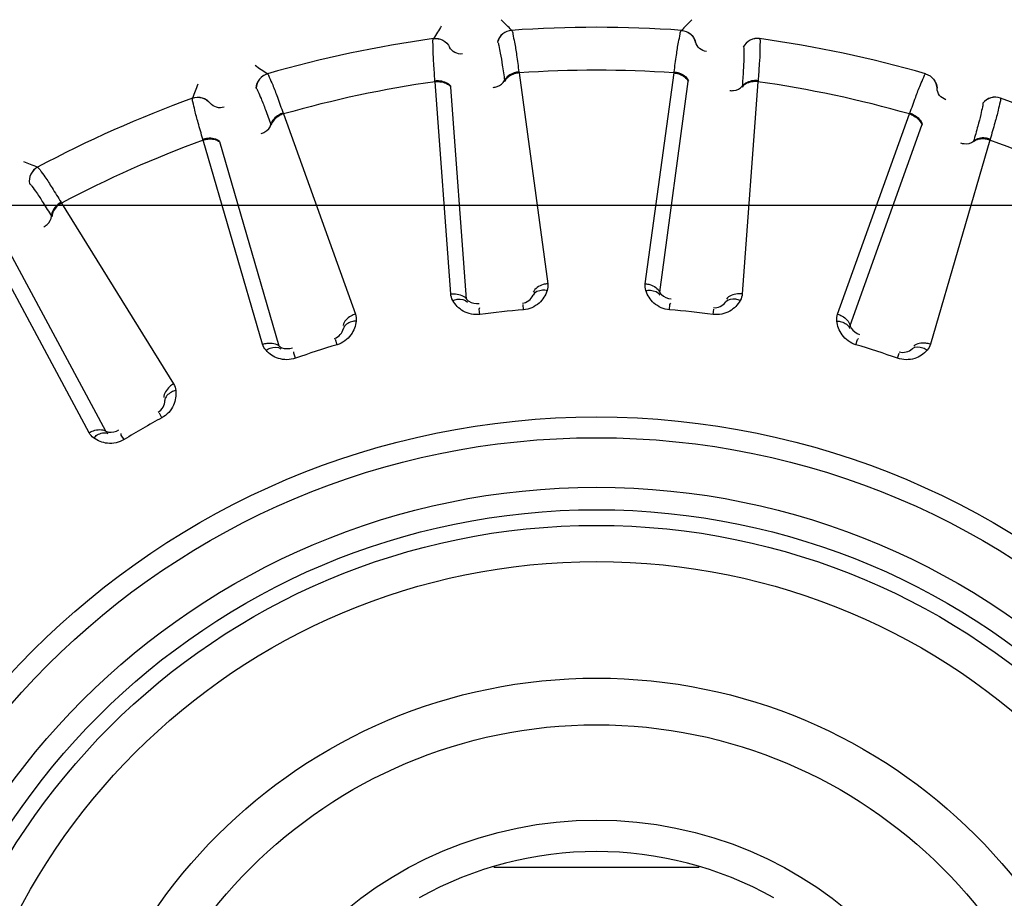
# Model space of a CAD drawing. Header units: millimetres. Extents: x 0 to 4000, y 0 to 3000.
# Tile 83 of 119: x 1564 to 1580, y 1681 to 1695. Entities that reach past the tile are written whole.
import ezdxf

# ---------------------------------------------------------------- set-up
doc = ezdxf.new("R2010")
doc.units = ezdxf.units.MM
doc.header["$LTSCALE"] = 219.99956
doc.layers.get('0').update_dxf_attribs({"linetype": 'CONTINUOUS'})

msp = doc.modelspace()

# ---------------------------------------------------------------- linework, layer by layer
at = {"color": 9, "linetype": 'CONTINUOUS'}
for p, q in [((1571.703, 1694.552), (1571.703, 1694.551)), ((1574.394, 1694.551), (1574.395, 1694.552)), ((1570.462, 1694.421), (1570.463, 1694.421)), ((1570.72, 1694.285), (1570.72, 1694.286)), ((1574.618, 1694.365), (1574.619, 1694.366)), ((1575.635, 1694.421), (1575.635, 1694.421)), ((1567.829, 1693.862), (1567.83, 1693.861)), ((1571.818, 1693.892), (1571.82, 1693.877)), ((1571.82, 1693.877), (1572.276, 1690.534)), ((1573.822, 1690.534), (1574.278, 1693.877)), ((1574.278, 1693.877), (1574.28, 1693.892)), ((1578.268, 1693.861), (1578.268, 1693.862)), ((1570.488, 1693.737), (1570.487, 1693.752)), ((1570.737, 1690.373), (1570.488, 1693.737)), ((1570.989, 1690.289), (1570.739, 1693.651)), ((1571.591, 1693.754), (1571.593, 1693.741)), ((1574.051, 1690.4), (1574.505, 1693.741)), ((1575.36, 1693.665), (1575.359, 1693.651)), ((1575.609, 1693.737), (1575.361, 1690.373)), ((1575.611, 1693.752), (1575.609, 1693.737)), ((1578.448, 1693.633), (1578.449, 1693.633)), ((1566.643, 1693.475), (1566.644, 1693.476)), ((1566.923, 1693.396), (1566.924, 1693.397)), ((1579.454, 1693.476), (1579.454, 1693.475)), ((1568.079, 1693.24), (1568.084, 1693.226)), ((1568.084, 1693.226), (1569.225, 1690.051)), ((1576.872, 1690.051), (1578.013, 1693.226)), ((1578.013, 1693.226), (1578.018, 1693.24)), ((1567.886, 1693.059), (1567.89, 1693.046)), ((1577.069, 1689.872), (1578.207, 1693.046)), ((1566.811, 1692.812), (1566.806, 1692.827)), ((1567.754, 1689.573), (1566.811, 1692.812)), ((1568.018, 1689.544), (1567.074, 1692.781)), ((1579.287, 1692.812), (1578.344, 1689.573)), ((1579.028, 1692.793), (1579.024, 1692.781)), ((1579.291, 1692.827), (1579.287, 1692.812)), ((1564.184, 1692.381), (1564.185, 1692.381)), ((1564.558, 1691.826), (1564.566, 1691.813)), ((1564.566, 1691.813), (1566.342, 1688.945)), ((1564.406, 1691.607), (1564.413, 1691.596)), ((1565.266, 1688.197), (1563.67, 1691.167)), ((1565.002, 1688.171), (1563.406, 1691.143)), ((1574.214, 1690.204), (1574.225, 1690.225)), ((1571.19, 1690.131), (1571.196, 1690.154)), ((1571.201, 1690.048), (1571.19, 1690.131)), ((1571.89, 1690.12), (1571.884, 1690.204)), ((1574.207, 1690.12), (1574.214, 1690.204)), ((1574.897, 1690.048), (1574.908, 1690.131)), ((1568.934, 1689.566), (1568.91, 1689.647)), ((1577.163, 1689.566), (1577.188, 1689.647)), ((1577.188, 1689.647), (1577.203, 1689.665)), ((1568.247, 1689.431), (1568.248, 1689.455)), ((1568.275, 1689.352), (1568.247, 1689.431)), ((1577.823, 1689.352), (1577.851, 1689.431)), ((1566.158, 1688.409), (1566.118, 1688.483)), ((1565.513, 1688.134), (1565.51, 1688.158)), ((1565.557, 1688.062), (1565.513, 1688.134))]:
    msp.add_line(p, q, dxfattribs=at)
at = {"color": 7, "linetype": 'CONTINUOUS'}
for p, q in [((1317.125, 1691.78), (1648.973, 1691.78)), ((1571.422, 1681.28), (1574.676, 1681.28))]:
    msp.add_line(p, q, dxfattribs=at)
at = {"color": 9, "linetype": 'CONTINUOUS'}
for radius in [12.641, 12.312, 11.526, 11.17, 10.922]:
    msp.add_circle((1573.049, 1675.78), radius, dxfattribs=at)
at = {"color": 7, "linetype": 'CONTINUOUS'}
for radius in [10.349, 8.5, 7.76, 6.25]:
    msp.add_circle((1573.049, 1675.78), radius, dxfattribs=at)
at = {"color": 9, "linetype": 'CONTINUOUS'}
for centre, radius, start, end in [((1632.975, 1655.283), 73.753, 147.76761, 147.95), ((1518.694, 1643.272), 73.753, 44.05014, 44.23253), ((1573.049, 1675.78), 18.819, 85.9001, 94.0999), ((1627.404, 1643.272), 73.753, 135.76761, 135.95), ((1573.049, 1675.78), 18.819, 97.9001, 106.0999), ((1573.049, 1675.78), 18.819, 73.9001, 82.0999), ((1526.64, 1632.681), 73.753, 56.05014, 56.23253), ((1573.049, 1675.78), 18.138, 86.1157, 93.8843), ((1635.927, 1668.191), 73.753, 159.76761, 159.95), ((1573.049, 1675.78), 18.138, 98.1157, 105.8843), ((1573.049, 1675.78), 18.138, 74.1157, 81.8843), ((1573.049, 1675.78), 18.819, 109.9001, 118.0999), ((1573.049, 1675.78), 18.819, 61.9001, 70.0999), ((1573.049, 1675.78), 18.138, 110.1157, 117.8843), ((1573.049, 1675.78), 18.138, 62.1157, 69.8843), ((1536.615, 1623.974), 73.753, 68.05014, 68.23253), ((1573.049, 1675.78), 19.409, 123.941, 344.2998), ((1573.049, 1675.78), 14.387, 94.6186, 97.3814), ((1573.049, 1675.78), 14.387, 82.6186, 85.3814), ((1573.049, 1675.78), 14.387, 106.6186, 109.3814), ((1573.049, 1675.78), 14.387, 70.6186, 73.3814), ((1573.049, 1675.78), 14.387, 118.6186, 121.3814)]:
    msp.add_arc(centre, radius, start, end, dxfattribs=at)
at = {"color": 7, "linetype": 'CONTINUOUS'}
msp.add_arc((1573.049, 1675.78), 5.75, 60.7468, 119.2532, dxfattribs=at)
at = {"color": 9, "linetype": 'CONTINUOUS'}
for points, knots in [([(1570.462, 1694.421), (1570.513, 1694.427), (1570.621, 1694.409), (1570.697, 1694.331), (1570.72, 1694.285)], [0, 0, 0, 0, 0.499945, 1, 1, 1, 1]), ([(1570.463, 1694.421), (1570.513, 1694.428), (1570.621, 1694.41), (1570.697, 1694.331), (1570.72, 1694.286)], [0, 0, 0, 0, 0.499968, 1, 1, 1, 1]), ([(1571.703, 1694.552), (1571.652, 1694.548), (1571.55, 1694.508), (1571.492, 1694.415), (1571.479, 1694.366)], [0, 0, 0, 0, 0.499968, 1, 1, 1, 1]), ([(1571.703, 1694.551), (1571.653, 1694.547), (1571.551, 1694.507), (1571.493, 1694.414), (1571.48, 1694.365)], [0, 0, 0, 0, 0.499945, 1, 1, 1, 1]), ([(1571.703, 1694.551), (1571.717, 1694.537), (1571.725, 1694.467), (1571.756, 1694.341), (1571.784, 1694.137), (1571.806, 1693.981), (1571.818, 1693.892)], [0, 0, 0, 0, 0.087869, 0.289341, 0.597382, 1, 1, 1, 1]), ([(1574.28, 1693.892), (1574.291, 1693.981), (1574.314, 1694.137), (1574.342, 1694.341), (1574.373, 1694.467), (1574.381, 1694.537), (1574.394, 1694.551)], [0, 0, 0, 0, 0.402637, 0.710677, 0.912127, 1, 1, 1, 1]), ([(1574.394, 1694.551), (1574.445, 1694.547), (1574.547, 1694.507), (1574.605, 1694.414), (1574.618, 1694.365)], [0, 0, 0, 0, 0.499945, 1, 1, 1, 1]), ([(1574.395, 1694.552), (1574.446, 1694.548), (1574.548, 1694.508), (1574.606, 1694.415), (1574.619, 1694.366)], [0, 0, 0, 0, 0.499968, 1, 1, 1, 1]), ([(1575.635, 1694.421), (1575.585, 1694.428), (1575.477, 1694.41), (1575.4, 1694.331), (1575.377, 1694.286)], [0, 0, 0, 0, 0.499968, 1, 1, 1, 1]), ([(1575.635, 1694.421), (1575.585, 1694.427), (1575.477, 1694.409), (1575.401, 1694.331), (1575.378, 1694.285)], [0, 0, 0, 0, 0.499945, 1, 1, 1, 1]), ([(1570.487, 1693.752), (1570.48, 1693.842), (1570.47, 1693.999), (1570.455, 1694.205), (1570.458, 1694.334), (1570.452, 1694.404), (1570.462, 1694.421)], [0, 0, 0, 0, 0.402637, 0.710677, 0.912127, 1, 1, 1, 1]), ([(1570.922, 1694.177), (1570.882, 1694.172), (1570.798, 1694.188), (1570.738, 1694.25), (1570.72, 1694.286)], [0, 0, 0, 0, 0.499968, 1, 1, 1, 1]), ([(1571.48, 1694.365), (1571.492, 1694.351), (1571.501, 1694.287), (1571.53, 1694.17), (1571.558, 1693.981), (1571.58, 1693.837), (1571.591, 1693.754)], [0, 0, 0, 0, 0.089971, 0.2921, 0.599425, 1, 1, 1, 1]), ([(1574.793, 1694.217), (1574.753, 1694.221), (1574.674, 1694.254), (1574.629, 1694.327), (1574.619, 1694.366)], [0, 0, 0, 0, 0.499968, 1, 1, 1, 1]), ([(1575.378, 1694.285), (1575.387, 1694.269), (1575.383, 1694.204), (1575.387, 1694.083), (1575.375, 1693.893), (1575.366, 1693.748), (1575.36, 1693.665)], [0, 0, 0, 0, 0.089971, 0.2921, 0.599425, 1, 1, 1, 1]), ([(1575.635, 1694.421), (1575.645, 1694.404), (1575.639, 1694.334), (1575.643, 1694.205), (1575.628, 1693.999), (1575.618, 1693.842), (1575.611, 1693.752)], [0, 0, 0, 0, 0.087869, 0.289341, 0.597382, 1, 1, 1, 1]), ([(1567.829, 1693.862), (1567.78, 1693.847), (1567.689, 1693.787), (1567.652, 1693.684), (1567.649, 1693.633)], [0, 0, 0, 0, 0.499968, 1, 1, 1, 1]), ([(1567.83, 1693.861), (1567.781, 1693.847), (1567.69, 1693.786), (1567.652, 1693.683), (1567.65, 1693.633)], [0, 0, 0, 0, 0.499945, 1, 1, 1, 1]), ([(1567.83, 1693.861), (1567.846, 1693.85), (1567.869, 1693.784), (1567.925, 1693.667), (1567.995, 1693.473), (1568.049, 1693.325), (1568.079, 1693.24)], [0, 0, 0, 0, 0.087869, 0.289341, 0.597382, 1, 1, 1, 1]), ([(1571.818, 1693.892), (1571.793, 1693.889), (1571.705, 1693.871), (1571.616, 1693.814), (1571.591, 1693.754)], [0, 0, 0, 0, 0.283026, 1, 1, 1, 1]), ([(1571.82, 1693.877), (1571.795, 1693.874), (1571.707, 1693.856), (1571.618, 1693.801), (1571.593, 1693.741)], [0, 0, 0, 0, 0.283838, 1, 1, 1, 1]), ([(1574.278, 1693.877), (1574.303, 1693.874), (1574.39, 1693.856), (1574.479, 1693.801), (1574.505, 1693.741)], [0, 0, 0, 0, 0.283838, 1, 1, 1, 1]), ([(1574.28, 1693.892), (1574.305, 1693.889), (1574.393, 1693.871), (1574.481, 1693.814), (1574.507, 1693.754)], [0, 0, 0, 0, 0.283026, 1, 1, 1, 1]), ([(1578.018, 1693.24), (1578.048, 1693.325), (1578.103, 1693.473), (1578.173, 1693.667), (1578.229, 1693.784), (1578.252, 1693.85), (1578.268, 1693.861)], [0, 0, 0, 0, 0.402637, 0.710677, 0.912127, 1, 1, 1, 1]), ([(1578.268, 1693.862), (1578.317, 1693.847), (1578.408, 1693.787), (1578.446, 1693.684), (1578.449, 1693.633)], [0, 0, 0, 0, 0.499968, 1, 1, 1, 1]), ([(1578.268, 1693.861), (1578.317, 1693.847), (1578.408, 1693.786), (1578.445, 1693.683), (1578.448, 1693.633)], [0, 0, 0, 0, 0.499945, 1, 1, 1, 1]), ([(1570.487, 1693.752), (1570.512, 1693.755), (1570.602, 1693.755), (1570.701, 1693.718), (1570.738, 1693.665)], [0, 0, 0, 0, 0.283026, 1, 1, 1, 1]), ([(1570.488, 1693.737), (1570.514, 1693.74), (1570.603, 1693.74), (1570.702, 1693.704), (1570.739, 1693.651)], [0, 0, 0, 0, 0.283838, 1, 1, 1, 1]), ([(1571.412, 1693.646), (1571.432, 1693.648), (1571.501, 1693.663), (1571.571, 1693.708), (1571.591, 1693.754)], [0, 0, 0, 0, 0.284072, 1, 1, 1, 1]), ([(1575.162, 1693.596), (1575.183, 1693.594), (1575.253, 1693.594), (1575.33, 1693.623), (1575.36, 1693.665)], [0, 0, 0, 0, 0.284072, 1, 1, 1, 1]), ([(1575.609, 1693.737), (1575.584, 1693.74), (1575.495, 1693.74), (1575.396, 1693.704), (1575.359, 1693.651)], [0, 0, 0, 0, 0.283838, 1, 1, 1, 1]), ([(1575.611, 1693.752), (1575.585, 1693.755), (1575.496, 1693.755), (1575.397, 1693.718), (1575.36, 1693.665)], [0, 0, 0, 0, 0.283026, 1, 1, 1, 1]), ([(1566.643, 1693.475), (1566.691, 1693.493), (1566.801, 1693.497), (1566.891, 1693.436), (1566.923, 1693.396)], [0, 0, 0, 0, 0.499945, 1, 1, 1, 1]), ([(1566.644, 1693.476), (1566.691, 1693.494), (1566.801, 1693.498), (1566.892, 1693.437), (1566.924, 1693.397)], [0, 0, 0, 0, 0.499968, 1, 1, 1, 1]), ([(1567.65, 1693.633), (1567.665, 1693.622), (1567.688, 1693.561), (1567.74, 1693.452), (1567.806, 1693.273), (1567.858, 1693.137), (1567.886, 1693.059)], [0, 0, 0, 0, 0.089971, 0.2921, 0.599425, 1, 1, 1, 1]), ([(1578.588, 1693.452), (1578.55, 1693.464), (1578.48, 1693.512), (1578.45, 1693.593), (1578.449, 1693.633)], [0, 0, 0, 0, 0.499968, 1, 1, 1, 1]), ([(1579.454, 1693.476), (1579.406, 1693.494), (1579.297, 1693.498), (1579.206, 1693.437), (1579.174, 1693.397)], [0, 0, 0, 0, 0.499968, 1, 1, 1, 1]), ([(1579.454, 1693.475), (1579.407, 1693.493), (1579.297, 1693.497), (1579.206, 1693.436), (1579.174, 1693.396)], [0, 0, 0, 0, 0.499945, 1, 1, 1, 1]), ([(1566.806, 1692.827), (1566.781, 1692.913), (1566.738, 1693.065), (1566.681, 1693.263), (1566.657, 1693.39), (1566.637, 1693.457), (1566.643, 1693.475)], [0, 0, 0, 0, 0.402637, 0.710677, 0.912127, 1, 1, 1, 1]), ([(1567.143, 1693.333), (1567.105, 1693.32), (1567.02, 1693.318), (1566.949, 1693.366), (1566.924, 1693.397)], [0, 0, 0, 0, 0.499968, 1, 1, 1, 1]), ([(1579.174, 1693.396), (1579.18, 1693.379), (1579.163, 1693.316), (1579.141, 1693.197), (1579.09, 1693.014), (1579.051, 1692.873), (1579.028, 1692.793)], [0, 0, 0, 0, 0.089971, 0.2921, 0.599425, 1, 1, 1, 1]), ([(1579.454, 1693.475), (1579.461, 1693.457), (1579.44, 1693.39), (1579.417, 1693.263), (1579.36, 1693.065), (1579.317, 1692.913), (1579.291, 1692.827)], [0, 0, 0, 0, 0.087869, 0.289341, 0.597382, 1, 1, 1, 1]), ([(1568.079, 1693.24), (1568.055, 1693.232), (1567.973, 1693.196), (1567.898, 1693.122), (1567.886, 1693.059)], [0, 0, 0, 0, 0.283026, 1, 1, 1, 1]), ([(1568.084, 1693.226), (1568.06, 1693.218), (1567.978, 1693.183), (1567.903, 1693.109), (1567.89, 1693.046)], [0, 0, 0, 0, 0.283838, 1, 1, 1, 1]), ([(1578.013, 1693.226), (1578.038, 1693.218), (1578.119, 1693.183), (1578.195, 1693.109), (1578.207, 1693.046)], [0, 0, 0, 0, 0.283838, 1, 1, 1, 1]), ([(1578.018, 1693.24), (1578.043, 1693.232), (1578.124, 1693.196), (1578.2, 1693.122), (1578.212, 1693.059)], [0, 0, 0, 0, 0.283026, 1, 1, 1, 1]), ([(1567.733, 1692.915), (1567.753, 1692.922), (1567.817, 1692.95), (1567.876, 1693.009), (1567.886, 1693.059)], [0, 0, 0, 0, 0.284072, 1, 1, 1, 1]), ([(1566.806, 1692.827), (1566.831, 1692.835), (1566.918, 1692.854), (1567.023, 1692.838), (1567.07, 1692.793)], [0, 0, 0, 0, 0.283026, 1, 1, 1, 1]), ([(1566.811, 1692.812), (1566.835, 1692.82), (1566.922, 1692.839), (1567.026, 1692.824), (1567.074, 1692.781)], [0, 0, 0, 0, 0.283838, 1, 1, 1, 1]), ([(1578.82, 1692.767), (1578.84, 1692.761), (1578.908, 1692.747), (1578.99, 1692.759), (1579.028, 1692.793)], [0, 0, 0, 0, 0.284072, 1, 1, 1, 1]), ([(1579.287, 1692.812), (1579.263, 1692.82), (1579.176, 1692.839), (1579.071, 1692.824), (1579.024, 1692.781)], [0, 0, 0, 0, 0.283838, 1, 1, 1, 1]), ([(1579.291, 1692.827), (1579.267, 1692.835), (1579.18, 1692.854), (1579.075, 1692.838), (1579.028, 1692.793)], [0, 0, 0, 0, 0.283026, 1, 1, 1, 1]), ([(1564.184, 1692.381), (1564.139, 1692.357), (1564.063, 1692.279), (1564.047, 1692.171), (1564.055, 1692.12)], [0, 0, 0, 0, 0.499968, 1, 1, 1, 1]), ([(1564.185, 1692.381), (1564.14, 1692.357), (1564.063, 1692.279), (1564.048, 1692.17), (1564.056, 1692.12)], [0, 0, 0, 0, 0.499945, 1, 1, 1, 1]), ([(1564.185, 1692.381), (1564.203, 1692.373), (1564.239, 1692.313), (1564.318, 1692.211), (1564.426, 1692.036), (1564.511, 1691.902), (1564.558, 1691.826)], [0, 0, 0, 0, 0.087869, 0.289341, 0.597382, 1, 1, 1, 1]), ([(1564.056, 1692.12), (1564.073, 1692.112), (1564.108, 1692.058), (1564.182, 1691.962), (1564.284, 1691.801), (1564.362, 1691.678), (1564.406, 1691.607)], [0, 0, 0, 0, 0.089971, 0.2921, 0.599425, 1, 1, 1, 1]), ([(1564.558, 1691.826), (1564.536, 1691.813), (1564.463, 1691.761), (1564.405, 1691.672), (1564.406, 1691.607)], [0, 0, 0, 0, 0.283026, 1, 1, 1, 1]), ([(1564.566, 1691.813), (1564.544, 1691.8), (1564.471, 1691.748), (1564.412, 1691.661), (1564.413, 1691.596)], [0, 0, 0, 0, 0.283838, 1, 1, 1, 1]), ([(1564.287, 1691.436), (1564.304, 1691.446), (1564.361, 1691.487), (1564.407, 1691.557), (1564.406, 1691.607)], [0, 0, 0, 0, 0.284072, 1, 1, 1, 1]), ([(1572.276, 1690.534), (1572.251, 1690.532), (1572.163, 1690.515), (1572.073, 1690.459), (1572.047, 1690.4)], [0, 0, 0, 0, 0.283328, 1, 1, 1, 1]), ([(1573.822, 1690.534), (1573.847, 1690.532), (1573.935, 1690.515), (1574.025, 1690.459), (1574.051, 1690.4)], [0, 0, 0, 0, 0.283328, 1, 1, 1, 1]), ([(1570.737, 1690.373), (1570.763, 1690.376), (1570.852, 1690.377), (1570.951, 1690.341), (1570.989, 1690.289)], [0, 0, 0, 0, 0.283328, 1, 1, 1, 1]), ([(1572.266, 1690.425), (1572.241, 1690.351), (1572.148, 1690.2), (1571.98, 1690.127), (1571.89, 1690.12)], [0, 0, 0, 0, 0.463856, 1, 1, 1, 1]), ([(1572.266, 1690.425), (1572.242, 1690.429), (1572.163, 1690.436), (1572.067, 1690.402), (1572.042, 1690.351)], [0, 0, 0, 0, 0.303467, 1, 1, 1, 1]), ([(1573.832, 1690.425), (1573.856, 1690.429), (1573.935, 1690.436), (1574.03, 1690.402), (1574.055, 1690.351)], [0, 0, 0, 0, 0.303467, 1, 1, 1, 1]), ([(1574.207, 1690.12), (1574.117, 1690.127), (1573.949, 1690.2), (1573.856, 1690.351), (1573.832, 1690.425)], [0, 0, 0, 0, 0.536509, 1, 1, 1, 1]), ([(1574.051, 1690.4), (1574.057, 1690.386), (1574.1, 1690.327), (1574.175, 1690.299), (1574.231, 1690.293)], [0, 0, 0, 0, 0.216192, 1, 1, 1, 1]), ([(1575.361, 1690.373), (1575.335, 1690.376), (1575.246, 1690.377), (1575.146, 1690.341), (1575.108, 1690.289)], [0, 0, 0, 0, 0.283328, 1, 1, 1, 1]), ([(1570.77, 1690.268), (1570.793, 1690.277), (1570.868, 1690.299), (1570.969, 1690.286), (1571.004, 1690.242)], [0, 0, 0, 0, 0.303467, 1, 1, 1, 1]), ([(1571.201, 1690.048), (1571.111, 1690.036), (1570.931, 1690.072), (1570.809, 1690.2), (1570.77, 1690.268)], [0, 0, 0, 0, 0.535992, 1, 1, 1, 1]), ([(1570.989, 1690.289), (1570.998, 1690.276), (1571.052, 1690.227), (1571.132, 1690.216), (1571.187, 1690.221)], [0, 0, 0, 0, 0.216192, 1, 1, 1, 1]), ([(1575.328, 1690.268), (1575.288, 1690.2), (1575.166, 1690.072), (1574.987, 1690.036), (1574.897, 1690.048)], [0, 0, 0, 0, 0.46388, 1, 1, 1, 1]), ([(1575.328, 1690.268), (1575.305, 1690.277), (1575.229, 1690.299), (1575.129, 1690.286), (1575.094, 1690.242)], [0, 0, 0, 0, 0.303467, 1, 1, 1, 1]), ([(1569.238, 1689.942), (1569.23, 1689.865), (1569.17, 1689.698), (1569.021, 1689.592), (1568.934, 1689.566)], [0, 0, 0, 0, 0.463856, 1, 1, 1, 1]), ([(1569.225, 1690.051), (1569.201, 1690.044), (1569.119, 1690.008), (1569.042, 1689.936), (1569.029, 1689.872)], [0, 0, 0, 0, 0.283328, 1, 1, 1, 1]), ([(1569.238, 1689.942), (1569.214, 1689.941), (1569.135, 1689.931), (1569.049, 1689.878), (1569.035, 1689.824)], [0, 0, 0, 0, 0.303467, 1, 1, 1, 1]), ([(1577.163, 1689.566), (1577.077, 1689.592), (1576.928, 1689.698), (1576.868, 1689.865), (1576.86, 1689.942)], [0, 0, 0, 0, 0.536509, 1, 1, 1, 1]), ([(1576.86, 1689.942), (1576.884, 1689.941), (1576.962, 1689.931), (1577.049, 1689.878), (1577.063, 1689.824)], [0, 0, 0, 0, 0.303467, 1, 1, 1, 1]), ([(1576.872, 1690.051), (1576.897, 1690.044), (1576.979, 1690.008), (1577.055, 1689.936), (1577.069, 1689.872)], [0, 0, 0, 0, 0.283328, 1, 1, 1, 1]), ([(1577.069, 1689.872), (1577.072, 1689.857), (1577.101, 1689.79), (1577.169, 1689.748), (1577.222, 1689.73)], [0, 0, 0, 0, 0.216192, 1, 1, 1, 1]), ([(1567.754, 1689.573), (1567.778, 1689.581), (1567.865, 1689.601), (1567.97, 1689.587), (1568.018, 1689.544)], [0, 0, 0, 0, 0.283328, 1, 1, 1, 1]), ([(1578.344, 1689.573), (1578.32, 1689.581), (1578.233, 1689.601), (1578.128, 1689.587), (1578.08, 1689.544)], [0, 0, 0, 0, 0.283328, 1, 1, 1, 1]), ([(1567.808, 1689.478), (1567.828, 1689.491), (1567.897, 1689.529), (1567.998, 1689.537), (1568.042, 1689.501)], [0, 0, 0, 0, 0.303467, 1, 1, 1, 1]), ([(1568.275, 1689.352), (1568.189, 1689.322), (1568.006, 1689.32), (1567.86, 1689.42), (1567.808, 1689.478)], [0, 0, 0, 0, 0.536509, 1, 1, 1, 1]), ([(1568.018, 1689.544), (1568.029, 1689.533), (1568.092, 1689.496), (1568.172, 1689.502), (1568.226, 1689.519)], [0, 0, 0, 0, 0.216192, 1, 1, 1, 1]), ([(1578.29, 1689.478), (1578.238, 1689.42), (1578.092, 1689.32), (1577.908, 1689.322), (1577.823, 1689.352)], [0, 0, 0, 0, 0.463856, 1, 1, 1, 1]), ([(1578.29, 1689.478), (1578.27, 1689.491), (1578.2, 1689.529), (1578.099, 1689.537), (1578.056, 1689.501)], [0, 0, 0, 0, 0.303467, 1, 1, 1, 1]), ([(1566.377, 1688.841), (1566.385, 1688.763), (1566.361, 1688.587), (1566.237, 1688.452), (1566.158, 1688.409)], [0, 0, 0, 0, 0.463856, 1, 1, 1, 1]), ([(1566.342, 1688.945), (1566.32, 1688.932), (1566.246, 1688.88), (1566.187, 1688.793), (1566.187, 1688.728)], [0, 0, 0, 0, 0.283328, 1, 1, 1, 1]), ([(1566.377, 1688.841), (1566.353, 1688.834), (1566.279, 1688.808), (1566.205, 1688.739), (1566.203, 1688.682)], [0, 0, 0, 0, 0.303467, 1, 1, 1, 1]), ([(1565.002, 1688.171), (1565.024, 1688.184), (1565.105, 1688.221), (1565.21, 1688.229), (1565.266, 1688.197)], [0, 0, 0, 0, 0.283328, 1, 1, 1, 1]), ([(1565.074, 1688.088), (1565.092, 1688.106), (1565.151, 1688.157), (1565.249, 1688.186), (1565.298, 1688.16)], [0, 0, 0, 0, 0.303467, 1, 1, 1, 1]), ([(1565.266, 1688.197), (1565.28, 1688.189), (1565.349, 1688.166), (1565.426, 1688.188), (1565.475, 1688.216)], [0, 0, 0, 0, 0.216192, 1, 1, 1, 1]), ([(1565.557, 1688.062), (1565.48, 1688.015), (1565.301, 1687.976), (1565.138, 1688.043), (1565.074, 1688.088)], [0, 0, 0, 0, 0.536509, 1, 1, 1, 1])]:
    msp.add_open_spline(points, degree=3, knots=knots, dxfattribs=at)
for points in [[(1572.276, 1690.534), (1572.281, 1690.498), (1572.277, 1690.46), (1572.266, 1690.425)], [(1573.832, 1690.425), (1573.82, 1690.46), (1573.817, 1690.498), (1573.822, 1690.534)], [(1570.77, 1690.268), (1570.751, 1690.3), (1570.74, 1690.336), (1570.737, 1690.373)], [(1575.361, 1690.373), (1575.358, 1690.336), (1575.346, 1690.3), (1575.328, 1690.268)], [(1571.873, 1690.225), (1571.943, 1690.231), (1572.016, 1690.286), (1572.042, 1690.351)], [(1574.902, 1690.154), (1574.972, 1690.145), (1575.055, 1690.184), (1575.094, 1690.242)], [(1569.225, 1690.051), (1569.238, 1690.017), (1569.242, 1689.979), (1569.238, 1689.942)], [(1576.86, 1689.942), (1576.856, 1689.979), (1576.86, 1690.017), (1576.872, 1690.051)], [(1568.895, 1689.665), (1568.962, 1689.686), (1569.023, 1689.754), (1569.035, 1689.824)], [(1567.808, 1689.478), (1567.783, 1689.505), (1567.764, 1689.538), (1567.754, 1689.573)], [(1577.85, 1689.455), (1577.916, 1689.432), (1578.006, 1689.452), (1578.056, 1689.501)], [(1578.344, 1689.573), (1578.334, 1689.538), (1578.315, 1689.505), (1578.29, 1689.478)], [(1566.342, 1688.945), (1566.361, 1688.913), (1566.373, 1688.877), (1566.377, 1688.841)], [(1566.099, 1688.498), (1566.161, 1688.532), (1566.206, 1688.612), (1566.203, 1688.682)], [(1565.074, 1688.088), (1565.045, 1688.11), (1565.019, 1688.139), (1565.002, 1688.171)]]:
    msp.add_open_spline(points, degree=3, dxfattribs=at)

doc.saveas('drawing.dxf')
